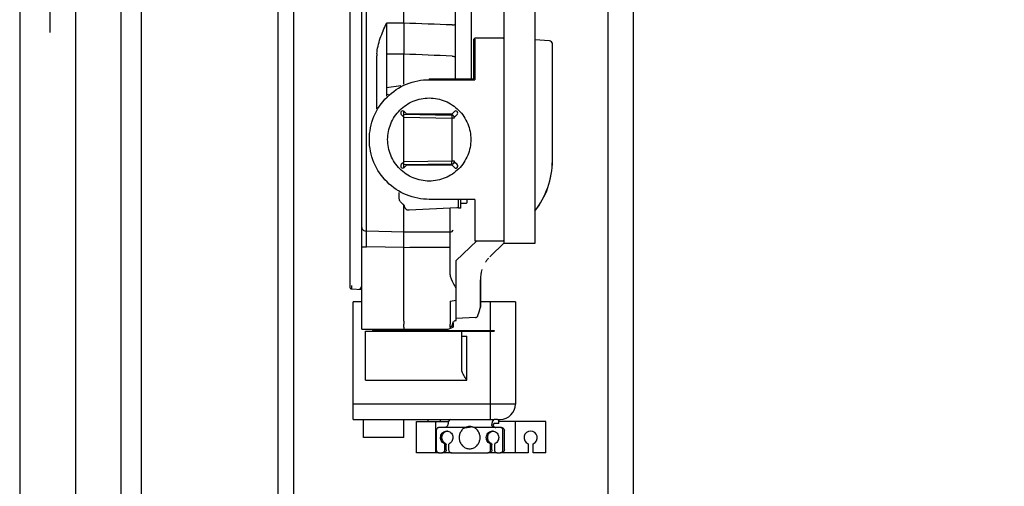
# Model space of a CAD drawing. Header units: millimetres. Extents: x 7256 to 213640, y 21030 to 164335.
# Tile 62 of 70: x 197360 to 198332, y 140796 to 141256. Entities that reach past the tile are written whole.
import ezdxf

# ---------------------------------------------------------------- set-up
doc = ezdxf.new("R2010")
doc.units = ezdxf.units.MM
doc.header["$LTSCALE"] = 100
doc.linetypes.add('a1_xvaa-str_1_100$0$CENTER2', pattern=[28.575, 19.05, -3.175, 3.175, -3.175])
doc.layers.add('AL22----_BINNENWAND', color=2, linetype='Continuous')
doc.layers.add('AL32----_BINNENKOZIJNEN', color=1, linetype='Continuous')
doc.layers.add('X--L$7--_STRAMIEN', color=1, linetype='a1_xvaa-str_1_100$0$CENTER2', plot=False)

# ---------------------------------------------------------------- blocks, each defined once
blk = doc.blocks.new('Lift')
at = {"layer": 'AL32----_BINNENKOZIJNEN'}
for p, q in [((325, 2430), (325, 305)), ((350, 2405), (350, 305)), ((70.5, 1570.3), (70.5, 939.7)), ((223, 982.5), (223, 1527.5)), ((253, 1527.5), (253, 982.5)), ((82.5, 906), (82.5, 1377.29)), ((87.24, 994.49), (87.24, 1379.1)), ((190.63, 1145), (190.63, 1365)), ((124, 1199.66), (124, 1310.34)), ((253, 1255), (253, 1045)), ((174.82, 1145), (174.82, 1212.5)), ((124, 1199.66), (106.74, 1199.64)), ((193.94, 1185), (193, 1184.03)), ((193.94, 1184), (193.94, 1185)), ((222.03, 1185), (193.97, 1185)), ((222.03, 1185), (223, 1184.03)), ((193, 1144.97), (193, 1184.03)), ((193.93, 1184), (193.93, 1144.03)), ((267.65, 1182.42), (253, 1183.19)), ((270.41, 1179.42), (270.5, 1179.42)), ((270.41, 1064.14), (270.41, 1179.42)), ((270.5, 1064.14), (270.5, 1179.42)), ((97.26, 1115.37), (97.26, 1167.43)), ((124, 1169.26), (106.74, 1169.21)), ((106.74, 1169.21), (106.74, 1136.15)), ((124, 1139.53), (124, 1169.26)), ((120.89, 1138), (106.74, 1136.15)), ((149, 1145), (148.97, 1144.03)), ((148.97, 1144.03), (193.93, 1144.03)), ((149, 1145), (193, 1145)), ((108.74, 1129.47), (106.91, 1129.23)), ((106.91, 1129.23), (106.91, 1127.74)), ((121.42, 1109.75), (124, 1107.17)), ((124, 1057.21), (124, 1112.79)), ((124, 1110), (171.05, 1109.18)), ((126.83, 1110), (124.25, 1112.58)), ((171.17, 1110), (126.83, 1110)), ((173.75, 1112.58), (171.17, 1110)), ((174, 1107.17), (176.58, 1109.75)), ((124, 1107), (171.15, 1106.18)), ((171.15, 1106.18), (171.15, 1063.82)), ((174, 1106.18), (171.15, 1106.18)), ((124, 1062.83), (121.42, 1060.25)), ((171.15, 1063.82), (124, 1063)), ((171.05, 1060.82), (124, 1060)), ((124.25, 1057.42), (126.83, 1060)), ((126.83, 1060), (171.17, 1060)), ((174, 1063.82), (171.15, 1063.82)), ((171.17, 1060), (173.75, 1057.42)), ((176.58, 1060.25), (174, 1062.83)), ((119.26, 1027.41), (119.26, 1032.91)), ((124, 993.58), (124, 1020.5)), ((193.93, 1025.97), (148.97, 1025.97)), ((178, 1017.22), (178, 1025.97)), ((180, 1017.22), (180, 1025.97)), ((180, 1022.23), (185.6, 1022.23)), ((186, 1025.97), (186, 1022.63)), ((193.93, 1025.97), (193.93, 985)), ((129.26, 1015.51), (176.26, 1017.97)), ((169.6, 993.71), (169.6, 1017.62)), ((180, 1017.22), (178, 1017.22)), ((124, 993.57), (87.24, 994.49)), ((196.06, 985), (175.5, 965.65)), ((193.97, 985), (222.03, 985)), ((208.87, 969.37), (223.07, 983.57)), ((222.01, 985), (223, 985.97)), ((253, 982.5), (223, 982.5)), ((82.5, 979.24), (87.24, 979.24)), ((124, 978.35), (87.24, 979.24)), ((124, 906), (124, 978.34)), ((169.65, 953.7), (169.65, 978.41)), ((175.5, 906.53), (175.5, 965.65)), ((199.4, 946.74), (199.4, 931.62)), ((199.5, 920.25), (199.5, 946.75)), ((72.39, 940.89), (72.39, 937.7)), ((72.39, 937.7), (82.5, 937.17)), ((175.5, 938.35), (175.34, 938.37)), ((82.5, 925), (74, 925)), ((74, 809), (74, 925)), ((169.65, 925.62), (175.5, 926.65)), ((169.65, 925.62), (169.65, 906)), ((199.4, 931.62), (199.4, 929.75)), ((199.4, 929.75), (199.4, 927.83)), ((199.4, 927.83), (199.4, 926.9)), ((199.4, 926.9), (199.4, 922.18)), ((234, 925), (199.5, 925)), ((209, 925), (209, 896.5)), ((234, 925), (234, 824)), ((197.05, 911.35), (198.14, 915.17)), ((198.14, 915.17), (199.17, 918.74)), ((199.17, 918.74), (199.4, 919.56)), ((199.4, 922.18), (199.4, 919.61)), ((199.4, 919.61), (199.4, 919.56)), ((82.5, 898), (82.5, 906)), ((124, 906), (124, 903)), ((172.5, 904.07), (172.5, 899.82)), ((174.98, 906.44), (175.5, 906.53)), ((194.77, 909.53), (175.5, 908.52)), ((82.5, 898), (124, 898)), ((86, 896), (93, 896)), ((86, 847.5), (86, 896)), ((93, 896.5), (213, 896.5)), ((93, 896.5), (93, 896)), ((93, 896), (213, 896)), ((124, 900), (124, 903)), ((124, 900), (124, 898)), ((124, 898), (167.5, 898)), ((167.5, 898), (172.5, 899.82)), ((169.65, 900.01), (169.65, 898.79)), ((181, 857.99), (181, 896)), ((209, 896), (209, 809)), ((213, 896.5), (213, 896)), ((181, 891), (186, 891)), ((186, 847.5), (186, 891)), ((86, 847.5), (186, 847.5)), ((234, 824), (74, 824)), ((74, 809), (198.39, 809)), ((84, 791), (84, 809)), ((124, 791), (124, 809)), ((136.5, 807), (168.14, 807)), ((136.5, 776), (136.5, 807)), ((148, 807), (148, 809)), ((155.65, 776), (155.65, 807)), ((160, 807), (160, 809)), ((198.39, 809), (213.17, 809)), ((216.27, 809), (213.17, 809)), ((216.27, 809), (219, 809)), ((217.71, 805), (217.71, 809)), ((264, 807), (217.71, 807)), ((234, 776), (234, 807)), ((264, 776), (264, 807)), ((155.93, 798), (155.93, 779)), ((164.39, 801), (158.75, 801)), ((184.51, 801), (164.39, 801)), ((184.51, 801), (185.88, 801)), ((213.25, 801), (193.13, 801)), ((217.71, 805), (213.17, 805)), ((218.89, 801), (213.25, 801)), ((220.26, 801), (218.89, 801)), ((221.71, 779), (221.71, 798)), ((223.08, 779), (223.08, 798)), ((124, 791), (84, 791)), ((164.39, 779), (164.39, 784.13)), ((165.76, 779), (165.76, 784.13)), ((168.15, 784.13), (168.15, 779)), ((209.49, 779), (209.49, 784.13)), ((210.86, 779), (210.86, 784.13)), ((213.25, 784.13), (213.25, 779)), ((246.5, 785), (246.5, 776)), ((251.5, 776), (251.5, 785)), ((158.75, 776), (136.5, 776)), ((158.75, 776), (161.57, 776)), ((162.94, 776), (161.57, 776)), ((170.97, 776), (162.94, 776)), ((170.97, 776), (206.67, 776)), ((208.04, 776), (206.67, 776)), ((216.07, 776), (208.04, 776)), ((216.07, 776), (218.89, 776)), ((220.26, 776), (218.89, 776)), ((246.5, 776), (220.26, 776)), ((264, 776), (251.5, 776))]:
    blk.add_line(p, q, dxfattribs=at)
for points in [[(-200, -200), (450, -200), (450, 0), (0, 0), (0, 2500), (0, 2500), (1700, 2500), (1700, 2500), (1700, 0), (1650, 0), (1650, -200), (1700, -200), (1900, -200), (1900, 2700), (1050, 2700), (1050, 2700), (-200, 2700), (-200, -200)], [(194.77, 909.53), (194.83, 909.54), (195.12, 909.58), (195.41, 909.65), (195.68, 909.75)], [(195.68, 909.75), (195.93, 909.88), (196.15, 910.04), (196.36, 910.21), (196.53, 910.39), (196.68, 910.58), (196.81, 910.78), (196.91, 910.97), (196.98, 911.15), (197.04, 911.32), (197.05, 911.35)], [(169.65, 900.01), (169.6, 900.01), (169.55, 900), (169.5, 900), (169.45, 900), (169.39, 900)]]:
    blk.add_lwpolyline(points, dxfattribs=at)
for centre, radius, start, end in [((267.5, 1179.42), 3, 0, 87), ((132.24, 1167.43), 34.98, 176.80163, 179.99632), ((122.84, 1111.16), 2, 45, 225), ((171, 1106.18), 3, 7.41677, 89), ((175.16, 1111.16), 2, 315, 135), ((122.84, 1058.84), 2, 135, 315), ((221.22, 1059.95), 50.19, 179.8102, 179.93539), ((171, 1063.82), 3, 270.99423, 0), ((170.46, 1063.88), 3.55, 335.7773, 343.43638), ((175.16, 1058.84), 2, 225, 45), ((170.62, 1063.83), 3.38, 343.45831, 355.68296), ((190.5, 1064.14), 80, 321.37594, 0.00236), ((190.5, 1064.14), 79.91, 321.46055, 359.99804), ((128.48, 1030.04), 10.24, 235.70043, 239.98127), ((128.59, 1030.24), 10.47, 239.9781, 244.30231), ((129, 1020.5), 5, 180, 273), ((185.6, 1022.63), 0.4, 270, 0), ((176, 1022.96), 5, 273, 293.57818), ((231.52, 946.75), 32.1, 146.44403, 147.6687), ((231.52, 946.74), 32.1, 143.86523, 146.44367), ((231.51, 946.75), 32.09, 142.5834, 143.86521), ((231.52, 946.74), 32.1, 140.03681, 142.58287), ((231.52, 946.74), 32.11, 138.77242, 140.03692), ((231.7, 946.71), 32.3, 161.7989, 179.94206), ((72.5, 939.7), 2, 180, 267), ((341.09, 1034.92), 191.82, 209.6845, 210.21952), ((197, 920.25), 2.5, 344.00279, 359.99982), ((163.04, 905.6), 9.42, 345.02162, 347.10273), ((162.23, 905.78), 10.25, 347.12152, 350.80578), ((171.83, 904.07), 0.67, 0.02834, 5.25942), ((175.5, 903.48), 3, 100, 153.33333), ((175.5, 903.48), 3, 100.00193, 153.34119), ((165.28, 904.88), 7.07, 335.76372, 340.16185), ((164.19, 905.28), 8.23, 340.1443, 343.94046), ((163.49, 905.48), 8.96, 343.90072, 345.01268), ((219, 824), 15, 270, 0), ((167.64, 791.72), 5.78, 101.87566, 103.35413), ((167.64, 791.73), 5.77, 96.84198, 101.87403), ((188.85, 792.09), 9.91, 90.06595, 115.95612), ((188.84, 792.33), 9.67, 75.65878, 89.97911), ((190.2, 782.34), 19.16, 84.00222, 90.0094), ((212.75, 791.72), 5.78, 101.87566, 103.35413), ((212.74, 791.73), 5.77, 96.84198, 101.87403), ((249, 791), 6.5, 292.61986, 247.38014), ((190.19, 789.76), 9.76, 262.00326, 265.95744)]:
    blk.add_arc(centre, radius, start, end, dxfattribs=at)
for points, start_tangent, end_tangent in [([(97.31, 1169.38), (100.71, 1184.82), (106.74, 1199.64)], (0.055789, 0.998443), (0.404031, 0.914745)), ([(106.74, 1199.64), (106.73, 1176.7), (106.74, 1169.21)], (-0.000844, -1), (0.000863, -1)), ([(124, 1199.69), (124.04, 1184.37), (124, 1169.24)], (0.00104, -0.999999), (0, -1)), ([(171.58, 1198.07), (124, 1199.69)], (-0.999426, 0.033882), (-0.999406, 0.034459)), ([(171.58, 1198.06), (173.3, 1198.19), (173.82, 1198.33), (174, 1198.48)], (0.999983, 0.005825), (0, 1)), ([(270.41, 1179.42), (269.62, 1181.49), (267.65, 1182.42)], (0.003447, 0.999994), (-0.998611, 0.052684)), ([(171.63, 1167.22), (124, 1169.24)], (-0.999118, 0.04199), (-0.999092, 0.042606)), ([(171.63, 1167.22), (173.31, 1167.01), (174, 1166.54)], (0.999897, -0.014334), (0, -1)), ([(148.97, 1025.97), (126.62, 1030.36), (107.34, 1043.14), (94.46, 1062.33), (89.93, 1085), (94.46, 1107.68), (107.34, 1126.87), (126.63, 1139.64), (148.97, 1144.03)], (-1, -0.000945), (1, -0.000965)), ([(106.74, 1136.15), (106.91, 1129.23)], (0.024698, -0.999695), (0.025679, -0.99967)), ([(107.96, 1085), (111.01, 1100.5), (119.91, 1113.93), (133.21, 1122.85), (148.96, 1126), (164.71, 1122.86), (178.01, 1113.93), (186.92, 1100.51), (189.97, 1085)], (-0.001359, 0.999999), (-0.001174, -0.999999)), ([(171.05, 1109.18), (171.11, 1108.95), (171.15, 1108.3), (171.16, 1107.33), (171.15, 1106.18)], (0.999848, -0.017452), (-0.017405, -0.999849)), ([(189.97, 1085), (186.92, 1069.5), (178.02, 1056.07), (164.72, 1047.15), (148.97, 1044), (133.22, 1047.14), (119.92, 1056.07), (111.01, 1069.49), (107.96, 1085)], (0.001359, -0.999999), (0.001174, 0.999999)), ([(171.03, 1060.12), (171.04, 1060.64), (171.05, 1060.82)], (0.003348, 0.999994), (0.999848, 0.017452)), ([(171.05, 1060.82), (171.11, 1061.05), (171.15, 1061.7), (171.16, 1062.67), (171.15, 1063.82)], (0.999848, 0.017452), (-0.017405, 0.999849)), ([(122.7, 1021.58), (120.15, 1024.23), (119.26, 1027.41)], (-0.825992, 0.563681), (0.000387, 1)), ([(82.5, 998.31), (83.87, 995.68), (87.24, 994.49)], (0, -1), (0.9992, -0.039996)), ([(87.24, 979.24), (87.22, 983.55), (87.24, 994.49)], (-0.006059, 0.999982), (0.009395, 0.999956)), ([(169.6, 993.71), (124, 993.58)], (-0.999996, -0.002947), (-0.999996, -0.002697)), ([(124, 978.35), (124.01, 982.64), (124, 993.57)], (0, 1), (-0.000538, 1)), ([(169.6, 993.71), (171.66, 994.4), (172.5, 996)], (0.999643, 0.026717), (0, 1)), ([(169.65, 978.41), (169.65, 982.73), (169.6, 993.71)], (0.000233, 1), (-0.009089, 0.999959)), ([(169.65, 978.41), (124, 978.34)], (-0.999999, -0.001557), (-0.999999, -0.001305)), ([(207.39, 967.79), (207.4, 967.82), (207.39, 967.95)], (0.657613, 0.753356), (-0.008858, 0.999961)), ([(174.45, 939.93), (170.09, 950.04), (169.65, 953.7)], (-0.494572, 0.869136), (-0.000007, 1)), ([(199.5, 946.75), (199.48, 946.74), (199.37, 946.74)], (0, -1), (-0.999999, -0.001366)), ([(79.65, 937.32), (80.92, 937.78), (81.97, 939.25)], (0.998631, -0.052308), (0.39667, 0.917961)), ([(81.97, 939.25), (82.5, 941.92)], (0.409105, 0.912487), (-0.000056, 1)), ([(199.5, 929.78), (199.48, 929.77), (199.36, 929.75)], (-0.001237, -0.999999), (-0.997711, -0.067626)), ([(169.65, 906), (169.64, 904.85), (169.61, 903.88), (169.56, 903.23), (169.5, 903)], (0, -1), (-1, 0)), ([(172.5, 904.07), (172.81, 905.38)], (-0.00002, 1), (0.454785, 0.890601)), ([(169.39, 902.12), (169.37, 901.67), (169.34, 900)], (-0.052264, -0.998633), (0, -1)), ([(169.5, 903), (169.44, 902.77), (169.39, 902.12)], (-1, 0), (-0.052264, -0.998633)), ([(169.91, 900.06), (169.78, 900.03), (169.65, 900.01)], (-0.963964, -0.266032), (-0.994599, -0.103793)), ([(171.47, 901.47), (169.91, 900.06)], (-0.497944, -0.867209), (-0.963964, -0.266032)), ([(171.72, 901.98), (171.47, 901.47)], (-0.411485, -0.911417), (-0.497944, -0.867209)), ([(182.46, 853.62), (181.43, 855.93), (181, 857.99)], (-0.452976, 0.891523), (0, 1)), ([(186, 847.5), (185.06, 849.05), (182.46, 853.62)], (-0.519875, 0.854242), (-0.452976, 0.891523)), ([(169.94, 809), (168.41, 807.63), (168.1, 806.9), (167.82, 806.04), (167.41, 804)], (-1, 0), (-0.137048, -0.990564)), ([(213.17, 809), (211.64, 807.63), (211.32, 806.9), (211.04, 806.04), (210.63, 804)], (-1, 0), (-0.137048, -0.990564)), ([(158.75, 801), (157.67, 800.77), (156.76, 800.12), (156.15, 799.15), (155.93, 798)], (-1, 0), (0, -1)), ([(163.82, 785.04), (162.09, 786.26), (160.84, 788.02), (160.22, 790.12), (160.29, 792.33), (161.05, 794.38), (162.42, 796.04), (164.22, 797.13), (166.27, 797.5)], (-0.906954, 0.42123), (1, 0)), ([(165.19, 785.04), (163.58, 786.14), (162.37, 787.7), (161.67, 789.6), (161.56, 791.62), (162.03, 793.59), (163.06, 795.3), (164.53, 796.6), (166.31, 797.34)], (-0.906954, 0.42123), (0.972963, 0.230961)), ([(167.41, 804), (167.08, 802.89), (166.42, 801.9), (165.48, 801.24), (164.39, 801)], (-0.137048, -0.990564), (-1, 0)), ([(166.27, 797.5), (168.31, 797.13), (170.12, 796.04), (171.48, 794.38), (172.25, 792.33), (172.32, 790.12), (171.69, 788.02), (170.44, 786.26), (168.71, 785.04)], (1, 0), (-0.906954, -0.42123)), ([(184.51, 801), (181.63, 798.91), (179.57, 795.91), (178.56, 792.36), (178.49, 790.5), (178.72, 788.65), (180.03, 785.21), (182.34, 782.43), (185.38, 780.63), (188.82, 780)], (-0.898817, -0.438324), (1, 0)), ([(185.88, 801), (186.92, 801.22), (190.2, 801.5)], (0.971536, 0.236893), (1, 0)), ([(188.82, 780), (192.26, 780.63), (195.3, 782.43), (197.61, 785.21), (198.92, 788.65), (199.15, 790.5), (199.08, 792.36), (198.07, 795.91), (196.01, 798.91), (193.13, 801)], (1, 0), (-0.898817, 0.438324)), ([(191.23, 801.7), (192.66, 801.21), (193.13, 801)], (0.968684, -0.248296), (0.898817, -0.438324)), ([(208.93, 785.04), (207.2, 786.26), (205.95, 788.02), (205.32, 790.12), (205.39, 792.33), (206.16, 794.38), (207.52, 796.04), (209.33, 797.13), (211.37, 797.5)], (-0.906954, 0.42123), (1, 0)), ([(210.3, 785.04), (208.69, 786.14), (207.48, 787.7), (206.78, 789.6), (206.66, 791.62), (207.14, 793.59), (208.16, 795.3), (209.64, 796.6), (211.41, 797.34)], (-0.906954, 0.42123), (0.972963, 0.230961)), ([(213.25, 801), (212.16, 801.24), (211.25, 801.9), (210.71, 802.89), (210.63, 804)], (-1, 0), (0.137048, 0.990564)), ([(211.37, 797.5), (213.42, 797.13), (215.23, 796.04), (216.59, 794.38), (217.35, 792.33), (217.43, 790.12), (216.8, 788.02), (215.55, 786.26), (213.82, 785.04)], (1, 0), (-0.906954, -0.42123)), ([(212.26, 804), (212.14, 803.03), (212.56, 802.01), (213.46, 801.27), (214.62, 801)], (-0.361576, -0.932343), (1, 0)), ([(213.17, 805), (212.92, 804.93), (212.69, 804.74), (212.46, 804.43), (212.26, 804)], (-1, 0), (-0.361576, -0.932343)), ([(221.71, 798), (221.5, 799.15), (220.88, 800.12), (219.97, 800.77), (218.89, 801)], (0, 1), (-1, 0)), ([(220.26, 801), (221.34, 800.77), (222.25, 800.12), (222.86, 799.15), (223.08, 798)], (1, 0), (0, -1)), ([(155.93, 779), (156.15, 777.85), (156.76, 776.88), (157.67, 776.23), (158.75, 776)], (0, -1), (1, 0)), ([(161.57, 776), (162.65, 776.23), (163.56, 776.88), (164.17, 777.85), (164.39, 779)], (1, 0), (0, 1)), ([(165.76, 779), (165.54, 777.85), (164.93, 776.88), (164.02, 776.23), (162.94, 776)], (0, -1), (-1, 0)), ([(164.39, 784.13), (164.24, 784.67), (163.82, 785.04)], (0, 1), (-0.906954, 0.42123)), ([(165.19, 785.04), (165.6, 784.67), (165.76, 784.13)], (0.906954, -0.42123), (0, -1)), ([(168.71, 785.04), (168.3, 784.67), (168.15, 784.13)], (-0.906954, -0.42123), (0, -1)), ([(168.15, 779), (168.36, 777.85), (168.97, 776.88), (169.89, 776.23), (170.97, 776)], (0, -1), (1, 0)), ([(206.67, 776), (207.75, 776.23), (208.67, 776.88), (209.28, 777.85), (209.49, 779)], (1, 0), (0, 1)), ([(210.86, 779), (210.65, 777.85), (210.04, 776.88), (209.12, 776.23), (208.04, 776)], (0, -1), (-1, 0)), ([(209.49, 784.13), (209.34, 784.67), (208.93, 785.04)], (0, 1), (-0.906954, 0.42123)), ([(210.3, 785.04), (210.71, 784.67), (210.86, 784.13)], (0.906954, -0.42123), (0, -1)), ([(213.82, 785.04), (213.41, 784.67), (213.25, 784.13)], (-0.906954, -0.42123), (0, -1)), ([(213.25, 779), (213.47, 777.85), (214.08, 776.88), (214.99, 776.23), (216.07, 776)], (0, -1), (1, 0)), ([(218.89, 776), (219.97, 776.23), (220.88, 776.88), (221.5, 777.85), (221.71, 779)], (1, 0), (0, 1)), ([(223.08, 779), (222.86, 777.85), (222.25, 776.88), (221.34, 776.23), (220.26, 776)], (0, -1), (-1, 0))]:
    blk.add_spline(points, degree=3, dxfattribs=dict(at, start_tangent=start_tangent, end_tangent=end_tangent))
blk = doc.blocks.new('$7-str_dna')
at = {"layer": 'X--L$7--_STRAMIEN'}
blk.add_lwpolyline([(188600, -7000), (188600, 15100)], dxfattribs=at)

msp = doc.modelspace()

# ---------------------------------------------------------------- linework, layer by layer
at = {"layer": 'AL22----_BINNENWAND'}
for points in [[(197360.4, 136778.27), (197460.4, 136778.26), (197460.4, 144213.1), (197360.4, 144213.1)], [(197480.4, 144213.1), (197630.4, 144213.1), (197630.4, 139853.1), (197480.4, 139853.1)]]:
    msp.add_lwpolyline(points, close=True, dxfattribs=at)

# ---------------------------------------------------------------- block references
at = {"layer": 'AL32----_BINNENKOZIJNEN'}
msp.add_blockref('Lift', (197615.4, 140053.1), dxfattribs=at)
at = {"layer": 'X--L$7--_STRAMIEN'}
msp.add_blockref('$7-str_dna', (8790.4, 148243.79), dxfattribs=at)

doc.saveas('drawing.dxf')
